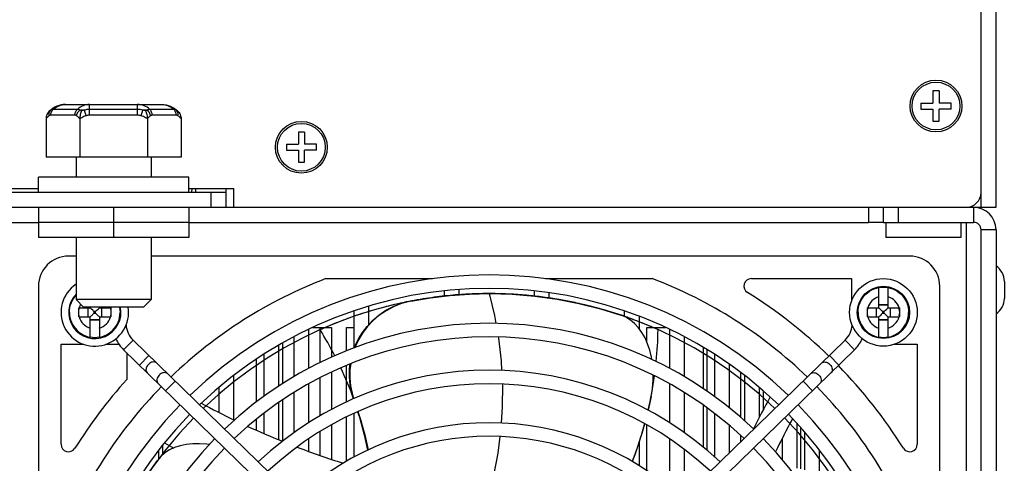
# Model space of a CAD drawing. Header units: millimetres. Extents: x -531 to 1423, y -716 to 1118.
# Tile 82 of 112: x 229 to 360, y 868 to 928. Entities that reach past the tile are written whole.
import ezdxf

# ---------------------------------------------------------------- set-up
doc = ezdxf.new("R2010")
doc.units = ezdxf.units.MM
doc.header["$LTSCALE"] = 23.1
doc.layers.get('0').update_dxf_attribs({"linetype": 'CONTINUOUS'})

msp = doc.modelspace()

# ---------------------------------------------------------------- linework, layer by layer
at = {"color": 7}
for p, q in [((359.15, 902.5), (359.15, 1057.5)), ((357.15, 904.5), (357.15, 1055.5)), ((351.55, 918), (350.75, 918)), ((350.75, 918), (350.75, 916.4)), ((351.55, 918), (351.55, 916.4)), ((349.15, 916.4), (350.75, 916.4)), ((349.15, 916.4), (349.15, 915.6)), ((353.15, 916.4), (351.55, 916.4)), ((353.15, 915.6), (353.15, 916.4)), ((233.15, 915.36), (233.27, 915.47)), ((233.27, 915.47), (233.28, 915.45)), ((236.83, 915.55), (233.62, 915.55)), ((235.24, 916.2), (248.06, 916.2)), ((237.99, 914.7), (237.77, 915.45)), ((238.44, 914.77), (238.44, 916.2)), ((244.85, 915.55), (238.44, 915.55)), ((244.85, 914.77), (244.85, 916.2)), ((245.3, 914.7), (245.52, 915.45)), ((249.67, 915.55), (246.47, 915.55)), ((250.01, 915.45), (250.02, 915.47)), ((250.15, 915.36), (250.02, 915.47)), ((349.15, 915.6), (350.75, 915.6)), ((350.75, 915.6), (350.75, 914)), ((353.15, 915.6), (351.55, 915.6)), ((351.55, 914), (351.55, 915.6)), ((232.65, 914.27), (232.65, 909.2)), ((236.5, 914.77), (233.29, 914.77)), ((237.15, 914.27), (237.15, 909.2)), ((244.85, 914.77), (238.44, 914.77)), ((246.15, 914.27), (246.15, 909.2)), ((250, 914.77), (246.79, 914.77)), ((250.65, 914.27), (250.65, 909.2)), ((350.75, 914), (351.55, 914)), ((267.05, 912.5), (266.25, 912.5)), ((266.25, 912.5), (266.25, 910.9)), ((267.05, 912.5), (267.05, 910.9)), ((264.65, 910.9), (266.25, 910.9)), ((264.65, 910.9), (264.65, 910.1)), ((264.65, 910.1), (266.25, 910.1)), ((266.25, 910.1), (266.25, 908.5)), ((268.65, 910.9), (267.05, 910.9)), ((268.65, 910.1), (267.05, 910.1)), ((267.05, 908.5), (267.05, 910.1)), ((268.65, 910.1), (268.65, 910.9)), ((250.65, 909.2), (232.65, 909.2)), ((236.65, 909.2), (236.65, 906.5)), ((246.65, 909.2), (246.65, 906.5)), ((266.25, 908.5), (267.05, 908.5)), ((251.65, 906.5), (231.65, 906.5)), ((231.65, 904.5), (231.65, 906.5)), ((251.65, 904.5), (251.65, 906.5)), ((201.65, 905), (231.65, 905)), ((251.65, 905), (257.65, 905)), ((252.08, 904.5), (252.1, 905)), ((252.58, 904.5), (252.6, 905)), ((256.65, 902.5), (256.65, 905)), ((257.65, 902.5), (257.65, 905)), ((76.65, 904.5), (256.65, 904.5)), ((254.65, 902.5), (254.65, 904.5)), ((357.15, 902.5), (357.15, 904.5)), ((357.15, 902.5), (357.15, 904.5)), ((75.65, 902.5), (257.65, 902.5)), ((231.65, 902.5), (231.65, 898.5)), ((241.65, 902.5), (241.65, 898.5)), ((251.65, 902.5), (251.65, 898.5)), ((257.65, 902.5), (355.15, 902.5)), ((342.15, 902.5), (342.15, 900.5)), ((344.15, 900.5), (344.15, 902.5)), ((346.15, 902.5), (356.15, 902.5)), ((346.15, 900.5), (346.15, 902.5)), ((356.15, 902.5), (357.15, 902.5)), ((356.15, 902.5), (359.15, 902.5)), ((356.15, 902.5), (356.15, 900.5)), ((201.65, 900.5), (231.65, 900.5)), ((251.65, 900.5), (231.65, 900.5)), ((251.65, 900.5), (342.15, 900.5)), ((344.15, 900.5), (342.15, 900.5)), ((344.15, 900.5), (356.15, 900.5)), ((344.45, 900.5), (344.45, 898.5)), ((354.45, 900.5), (354.45, 898.5)), ((355.15, 900.5), (355.15, 771.5)), ((359.15, 899.5), (357.15, 899.5)), ((357.15, 770.5), (357.15, 899.5)), ((359.15, 899.5), (359.15, 770.5)), ((251.65, 898.5), (231.65, 898.5)), ((236.65, 898.5), (236.65, 890.2)), ((246.65, 898.5), (246.65, 890.2)), ((354.45, 898.5), (344.45, 898.5)), ((236.65, 896), (235.65, 896)), ((347.65, 896), (246.65, 896)), ((269.92, 893), (284.12, 893)), ((299.17, 893), (313.37, 893)), ((326.57, 893), (339.9, 893)), ((339.9, 893), (339.9, 889.97)), ((231.65, 892), (231.65, 780)), ((287.65, 890.84), (287.65, 891.55)), ((343.55, 889.1), (343.55, 891.82)), ((344.75, 891.82), (344.75, 889.1)), ((351.65, 780), (351.65, 892)), ((360.25, 892.63), (360.25, 890.37)), ((246.65, 890.2), (236.65, 890.2)), ((237.65, 889.2), (236.65, 890.2)), ((245.65, 889.2), (246.65, 890.2)), ((282.13, 890.17), (282.07, 890.16)), ((285.65, 891.37), (285.65, 890.7)), ((291.65, 891), (291.59, 891)), ((291.59, 891), (291.65, 891)), ((291.65, 891), (294.7, 890.92)), ((294.73, 890.92), (294.68, 890.92)), ((294.7, 890.92), (297.74, 890.66)), ((296.46, 890.79), (296.41, 890.8)), ((297.65, 891.37), (297.65, 890.63)), ((297.78, 890.66), (297.71, 890.67)), ((297.74, 890.66), (300.7, 890.25)), ((299.65, 890.38), (299.65, 891.12)), ((300.75, 890.24), (300.67, 890.26)), ((300.7, 890.25), (303.6, 889.69)), ((237.03, 889.1), (238.55, 889.1)), ((237.03, 887.99), (237.03, 888.98)), ((245.65, 889.2), (237.65, 889.2)), ((238.2, 889.1), (238.2, 887.9)), ((238.55, 889.2), (238.55, 889.1)), ((239.75, 889.2), (239.75, 889.1)), ((239.75, 889.1), (241.27, 889.1)), ((240.09, 887.9), (240.09, 889.1)), ((275.65, 886.91), (275.65, 889.35)), ((277.43, 889.13), (277.39, 889.12)), ((280.44, 889.85), (280.36, 889.83)), ((303.65, 889.68), (303.56, 889.7)), ((342.03, 889.1), (343.55, 889.1)), ((342.03, 887.99), (342.03, 888.98)), ((343.2, 889.1), (343.2, 887.9)), ((344.75, 889.52), (343.55, 889.52)), ((344.75, 889.45), (343.55, 889.45)), ((344.75, 889.1), (346.27, 889.1)), ((345.09, 887.9), (345.09, 889.1)), ((237.03, 887.9), (238.55, 887.9)), ((238.55, 885.19), (238.55, 887.9)), ((238.55, 887.56), (239.75, 887.56)), ((239.26, 888.61), (239.03, 888.61)), ((239.03, 888.61), (239.03, 888.39)), ((239.03, 888.39), (239.26, 888.39)), ((239.26, 888.39), (239.26, 888.61)), ((239.75, 887.9), (241.27, 887.9)), ((239.75, 887.9), (239.75, 885.19)), ((272.86, 887.69), (272.81, 887.68)), ((273.65, 888.71), (273.65, 883.77)), ((309.18, 888.13), (309.14, 888.15)), ((309.84, 887.85), (309.17, 888.13)), ((309.65, 888.71), (309.65, 887.97)), ((310.48, 887.68), (310.43, 887.69)), ((311.65, 886.3), (311.65, 887.99)), ((342.03, 887.9), (343.55, 887.9)), ((343.55, 885.19), (343.55, 887.9)), ((343.55, 887.56), (344.75, 887.56)), ((344.26, 888.61), (344.03, 888.61)), ((344.03, 888.61), (344.03, 888.39)), ((344.03, 888.39), (344.26, 888.39)), ((344.26, 888.39), (344.26, 888.61)), ((344.75, 887.9), (346.27, 887.9)), ((344.75, 887.9), (344.75, 885.19)), ((239.75, 887.48), (238.55, 887.48)), ((267.65, 881.05), (267.65, 886.26)), ((268.15, 886.5), (270.65, 886.5)), ((269.15, 881.82), (269.15, 886.5)), ((270.65, 886.5), (270.65, 882.53)), ((272.65, 886.5), (273.65, 886.5)), ((272.65, 883.38), (272.65, 886.5)), ((312.65, 886.5), (315.14, 886.5)), ((312.65, 884.56), (312.65, 886.5)), ((315.65, 886.26), (315.65, 881.05)), ((344.75, 887.48), (343.55, 887.48)), ((265.65, 885.26), (265.65, 879.93)), ((317.65, 879.93), (317.65, 885.26)), ((234.65, 884.25), (237.68, 884.25)), ((234.65, 870.93), (234.65, 884.25)), ((240.61, 884.25), (242.37, 884.25)), ((244.24, 884.81), (242.98, 883.52)), ((290.88, 839.41), (244.24, 884.81)), ((263.65, 878.69), (263.65, 884.15)), ((264.15, 884.43), (264.15, 879.01)), ((292.41, 839.41), (339.06, 884.81)), ((320.15, 883.85), (320.15, 878.35)), ((339.06, 884.81), (340.31, 883.52)), ((345.61, 884.25), (348.65, 884.25)), ((348.65, 884.25), (348.65, 870.93)), ((289.62, 838.12), (242.98, 883.52)), ((243.4, 883.11), (243.4, 879.56)), ((246.35, 882.75), (245.09, 881.46)), ((261.65, 882.93), (261.65, 877.3)), ((293.67, 838.12), (340.31, 883.52)), ((320.65, 883.55), (320.65, 878.01)), ((321.65, 882.93), (321.65, 877.3)), ((336.95, 882.75), (338.2, 881.46)), ((260.65, 882.27), (260.65, 876.55)), ((272.65, 876.57), (272.65, 881.44)), ((323.65, 875.77), (323.65, 881.59)), ((257.65, 874.2), (257.65, 880.11)), ((269.15, 874.73), (269.15, 879.8)), ((270.65, 880.54), (270.65, 875.57)), ((325.15, 874.52), (325.15, 880.5)), ((325.65, 880.11), (325.65, 874.08)), ((249.83, 879.36), (248.57, 878.07)), ((255.65, 878.5), (255.65, 875.21)), ((267.65, 873.82), (267.65, 879)), ((315.65, 879), (315.65, 873.82)), ((327.65, 874.55), (327.65, 878.5)), ((333.46, 879.36), (334.72, 878.07)), ((265.65, 877.83), (265.65, 872.48)), ((313.22, 877.31), (312.81, 875.48)), ((317.65, 872.48), (317.65, 877.83)), ((328.15, 878.07), (328.15, 875.48)), ((263.65, 871.54), (263.65, 876.51)), ((264.15, 876.86), (264.15, 871.36)), ((320.15, 876.16), (320.15, 870.56)), ((320.65, 875.8), (320.65, 870.14)), ((261.65, 875.06), (261.65, 872.37)), ((272.65, 868.68), (272.65, 874.57)), ((273.65, 875.05), (273.65, 869.24)), ((321.65, 875.06), (321.65, 869.27)), ((260.65, 874.27), (260.65, 872.83)), ((270.65, 873.52), (270.65, 868.95)), ((312.65, 867.43), (312.65, 873.52)), ((323.65, 869.81), (323.65, 873.43)), ((332.65, 867.74), (332.65, 873.7)), ((333.15, 867.65), (333.15, 873.15)), ((269.15, 869.46), (269.15, 872.64)), ((325.15, 871.27), (325.15, 872.1)), ((333.65, 872.58), (333.65, 867.53)), ((248.15, 870.79), (248.15, 869.57)), ((267.65, 869.97), (267.65, 871.68)), ((311.65, 868.08), (311.65, 871.33)), ((315.65, 871.68), (315.65, 865.2)), ((330.65, 871.61), (330.65, 868.94)), ((247.95, 869.32), (247.48, 868.78)), ((247.65, 868.95), (247.65, 870.15)), ((317.65, 863.97), (317.65, 870.24)), ((335.65, 866.75), (335.65, 870.15)), ((245.85, 866.46), (247.48, 868.78))]:
    msp.add_line(p, q, dxfattribs=at)
for points in [[(233.15, 915.36), (233.03, 915.25), (232.93, 915.13), (232.84, 914.99), (232.77, 914.86), (232.72, 914.71), (232.68, 914.57), (232.65, 914.42), (232.65, 914.27)], [(233.07, 914.7), (233.06, 914.85), (233.07, 914.99), (233.09, 915.12), (233.14, 915.24), (233.2, 915.36), (233.28, 915.45)], [(233.28, 915.45), (233.25, 915.44), (233.21, 915.41), (233.18, 915.39), (233.15, 915.36)], [(235.24, 916.2), (234.95, 916.19), (234.66, 916.15), (234.38, 916.08), (234.11, 915.98), (233.84, 915.86), (233.59, 915.71), (233.36, 915.54), (233.27, 915.47)], [(233.62, 915.55), (233.56, 915.55), (233.51, 915.54), (233.45, 915.53), (233.39, 915.51), (233.34, 915.48), (233.28, 915.45)], [(233.29, 914.77), (233.3, 914.88), (233.31, 914.99), (233.34, 915.1), (233.38, 915.2), (233.43, 915.3), (233.48, 915.39), (233.55, 915.48), (233.62, 915.55)], [(233.62, 915.55), (233.8, 915.7), (233.98, 915.83), (234.18, 915.94), (234.38, 916.04), (234.59, 916.11), (234.8, 916.16), (235.02, 916.19), (235.24, 916.2)], [(236.5, 914.77), (236.5, 914.88), (236.52, 914.99), (236.55, 915.1), (236.58, 915.2), (236.63, 915.3), (236.69, 915.39), (236.75, 915.48), (236.83, 915.55)], [(236.72, 914.7), (236.75, 914.85), (236.8, 914.99), (236.87, 915.12), (236.95, 915.24), (237.05, 915.36), (237.16, 915.45)], [(238.44, 916.2), (238.22, 916.19), (238.01, 916.16), (237.79, 916.11), (237.59, 916.04), (237.38, 915.94), (237.19, 915.83), (237, 915.7), (236.83, 915.55)], [(237.16, 915.45), (237.11, 915.48), (237.05, 915.51), (237, 915.53), (236.94, 915.54), (236.88, 915.55), (236.83, 915.55)], [(237.4, 915.36), (237.34, 915.25), (237.29, 915.13), (237.24, 914.99), (237.21, 914.86), (237.18, 914.71), (237.16, 914.57), (237.15, 914.42), (237.15, 914.27)], [(237.16, 915.45), (237.31, 915.47), (237.46, 915.47), (237.61, 915.47), (237.77, 915.45)], [(237.4, 915.36), (237.34, 915.39), (237.28, 915.41), (237.22, 915.44), (237.16, 915.45)], [(237.77, 915.45), (237.67, 915.44), (237.58, 915.41), (237.49, 915.39), (237.4, 915.36)], [(246.47, 915.55), (246.29, 915.7), (246.1, 915.83), (245.91, 915.94), (245.71, 916.04), (245.5, 916.11), (245.28, 916.16), (245.07, 916.19), (244.85, 916.2)], [(245.52, 915.45), (245.68, 915.47), (245.83, 915.47), (245.98, 915.47), (246.13, 915.45)], [(245.9, 915.36), (245.81, 915.39), (245.71, 915.41), (245.62, 915.44), (245.52, 915.45)], [(246.13, 915.45), (246.07, 915.44), (246.01, 915.41), (245.95, 915.39), (245.9, 915.36)], [(245.9, 915.36), (245.95, 915.25), (246, 915.13), (246.05, 914.99), (246.08, 914.86), (246.11, 914.71), (246.13, 914.57), (246.14, 914.42), (246.15, 914.27)], [(246.47, 915.55), (246.41, 915.55), (246.35, 915.54), (246.29, 915.53), (246.24, 915.51), (246.18, 915.48), (246.13, 915.45)], [(246.57, 914.7), (246.54, 914.85), (246.49, 914.99), (246.42, 915.12), (246.34, 915.24), (246.24, 915.36), (246.13, 915.45)], [(246.79, 914.77), (246.79, 914.88), (246.77, 914.99), (246.74, 915.1), (246.71, 915.2), (246.66, 915.3), (246.6, 915.39), (246.54, 915.48), (246.47, 915.55)], [(248.06, 916.2), (248.34, 916.19), (248.63, 916.15), (248.91, 916.08), (249.18, 915.98), (249.45, 915.86), (249.7, 915.71), (249.94, 915.54), (250.02, 915.47)], [(248.06, 916.2), (248.27, 916.19), (248.49, 916.16), (248.7, 916.11), (248.91, 916.04), (249.11, 915.94), (249.31, 915.83), (249.49, 915.7), (249.67, 915.55)], [(250.01, 915.45), (249.95, 915.48), (249.9, 915.51), (249.84, 915.53), (249.78, 915.54), (249.73, 915.55), (249.67, 915.55)], [(250, 914.77), (249.99, 914.88), (249.98, 914.99), (249.95, 915.1), (249.91, 915.2), (249.86, 915.3), (249.81, 915.39), (249.74, 915.48), (249.67, 915.55)], [(250.15, 915.36), (250.11, 915.39), (250.08, 915.41), (250.04, 915.44), (250.01, 915.45)], [(250.22, 914.7), (250.23, 914.85), (250.23, 914.99), (250.2, 915.12), (250.15, 915.24), (250.09, 915.36), (250.01, 915.45)], [(250.15, 915.36), (250.26, 915.25), (250.36, 915.13), (250.45, 914.99), (250.52, 914.86), (250.57, 914.71), (250.61, 914.57), (250.64, 914.42), (250.65, 914.27)], [(233.07, 914.7), (232.99, 914.65), (232.92, 914.59), (232.84, 914.52), (232.77, 914.44), (232.71, 914.36), (232.65, 914.27)], [(233.29, 914.77), (233.26, 914.77), (233.22, 914.76), (233.18, 914.75), (233.14, 914.74), (233.11, 914.72), (233.07, 914.7)], [(236.72, 914.7), (236.69, 914.72), (236.65, 914.74), (236.61, 914.75), (236.57, 914.76), (236.54, 914.77), (236.5, 914.77)], [(237.15, 914.27), (237.08, 914.36), (237.02, 914.44), (236.95, 914.52), (236.88, 914.59), (236.8, 914.65), (236.72, 914.7)], [(237.99, 914.7), (237.84, 914.65), (237.69, 914.59), (237.54, 914.52), (237.4, 914.44), (237.27, 914.36), (237.15, 914.27)], [(246.15, 914.27), (246.02, 914.36), (245.89, 914.44), (245.75, 914.52), (245.61, 914.59), (245.46, 914.65), (245.3, 914.7)], [(246.57, 914.7), (246.49, 914.65), (246.42, 914.59), (246.34, 914.52), (246.27, 914.44), (246.21, 914.36), (246.15, 914.27)], [(246.79, 914.77), (246.76, 914.77), (246.72, 914.76), (246.68, 914.75), (246.64, 914.74), (246.61, 914.72), (246.57, 914.7)], [(250.22, 914.7), (250.19, 914.72), (250.15, 914.74), (250.11, 914.75), (250.07, 914.76), (250.04, 914.77), (250, 914.77)], [(250.65, 914.27), (250.58, 914.36), (250.52, 914.44), (250.45, 914.52), (250.38, 914.59), (250.3, 914.65), (250.22, 914.7)], [(340.78, 888.5), (340.79, 888.84), (340.84, 889.17), (340.93, 889.49), (341.04, 889.81), (341.18, 890.11), (341.36, 890.39), (341.56, 890.66), (341.79, 890.91), (342.04, 891.13), (342.31, 891.33), (342.6, 891.49), (342.9, 891.63), (343.22, 891.74), (343.55, 891.82)], [(343.55, 891.82), (343.85, 891.86), (344.15, 891.87), (344.45, 891.86), (344.75, 891.82)], [(344.75, 891.82), (345.07, 891.74), (345.39, 891.63), (345.69, 891.49), (345.98, 891.33), (346.25, 891.13), (346.5, 890.91), (346.73, 890.66), (346.93, 890.39), (347.11, 890.11), (347.25, 889.81), (347.37, 889.49), (347.45, 889.17), (347.5, 888.84), (347.51, 888.5)], [(235.78, 888.5), (235.79, 888.84), (235.84, 889.17), (235.93, 889.49), (236.04, 889.81), (236.18, 890.11), (236.36, 890.39), (236.56, 890.66), (236.65, 890.75)], [(281.23, 890.01), (283.83, 890.44), (286.44, 890.76)], [(286.85, 890.79), (286.49, 890.76), (286.13, 890.73), (285.77, 890.69), (285.41, 890.65), (285.05, 890.6), (284.68, 890.56), (284.32, 890.51), (283.96, 890.46), (283.59, 890.41), (283.22, 890.35), (282.86, 890.3), (282.49, 890.23), (282.13, 890.17)], [(286.44, 890.76), (289.05, 890.94), (291.59, 891)], [(289.66, 890.97), (289.39, 890.96), (289.11, 890.94), (288.83, 890.93), (288.55, 890.92), (288.27, 890.9), (287.98, 890.88), (287.7, 890.86), (287.42, 890.84), (287.14, 890.82), (286.85, 890.79)], [(291.02, 891), (290.82, 891), (290.63, 890.99), (290.44, 890.99), (290.25, 890.98), (290.05, 890.98), (289.86, 890.97), (289.66, 890.97)], [(291.59, 891), (291.48, 891), (291.36, 891), (291.25, 891), (291.13, 891), (291.02, 891)], [(294.68, 890.92), (294.41, 890.93), (294.13, 890.95), (293.85, 890.96), (293.58, 890.97), (293.3, 890.98), (293.03, 890.99), (292.75, 890.99), (292.47, 891), (292.2, 891), (291.92, 891), (291.65, 891)], [(291.65, 891), (292.35, 888.08), (292.54, 887.04)], [(296.41, 890.8), (296.23, 890.81), (296.04, 890.83), (295.85, 890.84), (295.66, 890.86), (295.48, 890.87), (295.29, 890.88), (295.1, 890.89), (294.91, 890.91), (294.73, 890.92)], [(297.71, 890.67), (297.56, 890.68), (297.41, 890.7), (297.26, 890.71), (297.11, 890.73), (296.96, 890.74), (296.81, 890.76), (296.64, 890.78), (296.46, 890.79)], [(300.67, 890.26), (300.41, 890.3), (300.15, 890.34), (299.89, 890.38), (299.62, 890.42), (299.36, 890.46), (299.1, 890.49), (298.83, 890.53), (298.57, 890.56), (298.31, 890.6), (298.04, 890.63), (297.78, 890.66)], [(301.21, 890.16), (301.09, 890.18), (300.98, 890.2), (300.86, 890.22), (300.75, 890.24)], [(237.03, 888.98), (237.03, 889.01), (237.03, 889.04), (237.03, 889.07), (237.03, 889.1)], [(238.71, 888.94), (238.62, 889.02), (238.55, 889.1)], [(239.03, 888.61), (238.95, 888.7), (238.87, 888.78), (238.71, 888.94)], [(239.26, 888.61), (239.34, 888.7), (239.42, 888.78), (239.59, 888.94)], [(239.59, 888.94), (239.67, 889.02), (239.75, 889.1)], [(241.27, 889.1), (241.27, 889.07), (241.27, 889.04), (241.27, 889.01)], [(241.27, 889.01), (241.27, 887.99), (241.27, 887.96), (241.27, 887.93), (241.27, 887.9)], [(242.44, 889.2), (242.45, 889.17), (242.5, 888.84), (242.51, 888.5)], [(277.39, 889.12), (277.06, 889.03), (276.72, 888.94), (276.39, 888.84), (276.06, 888.75), (275.73, 888.65), (275.4, 888.55), (275.07, 888.44), (274.74, 888.34), (274.42, 888.24), (274.11, 888.13), (273.8, 888.03), (273.48, 887.92), (273.17, 887.81), (272.86, 887.69)], [(273.73, 883.8), (273.81, 884.03), (274.26, 884.97), (274.78, 885.83), (275.4, 886.64), (276.13, 887.42), (276.96, 888.13), (277.91, 888.78), (278.95, 889.33)], [(281.23, 890.01), (280.08, 889.71), (278.99, 889.29), (277.94, 888.73), (276.98, 888.08), (276.15, 887.36), (275.43, 886.58), (274.8, 885.75), (274.27, 884.86), (273.83, 883.92), (273.8, 883.83)], [(280.36, 889.83), (280.1, 889.78), (279.83, 889.72), (279.56, 889.66), (279.3, 889.6), (279.03, 889.54), (278.76, 889.47), (278.5, 889.41), (278.23, 889.34), (277.96, 889.27), (277.7, 889.2), (277.43, 889.13)], [(278.95, 889.33), (280.04, 889.75), (281.18, 890.04)], [(281.87, 890.13), (281.69, 890.09), (281.51, 890.06), (281.34, 890.03), (281.16, 889.99), (280.98, 889.96), (280.8, 889.92), (280.62, 889.89), (280.44, 889.85)], [(282.07, 890.16), (282, 890.15), (281.94, 890.14), (281.87, 890.13)], [(303.56, 889.7), (303.33, 889.75), (303.09, 889.8), (302.86, 889.85), (302.62, 889.9), (302.38, 889.94), (302.14, 889.99), (301.9, 890.04), (301.67, 890.08), (301.44, 890.12), (301.21, 890.16)], [(303.6, 889.69), (306.46, 888.97), (309.17, 888.13)], [(305.89, 889.13), (305.64, 889.19), (305.4, 889.25), (305.15, 889.32), (304.91, 889.38), (304.66, 889.44), (304.41, 889.5), (304.16, 889.56), (303.9, 889.62), (303.65, 889.68)], [(306.45, 888.97), (306.34, 889), (306.23, 889.03), (306.12, 889.06), (306, 889.1), (305.89, 889.13)], [(308.75, 888.27), (308.52, 888.35), (308.29, 888.42), (308.05, 888.5), (307.82, 888.57), (307.58, 888.64), (307.34, 888.72), (307.1, 888.79), (306.85, 888.86), (306.61, 888.93), (306.45, 888.97)], [(342.03, 888.98), (342.03, 889.01), (342.03, 889.04), (342.03, 889.07), (342.03, 889.1)], [(343.71, 888.94), (343.62, 889.02), (343.55, 889.1)], [(344.03, 888.61), (343.95, 888.7), (343.87, 888.78), (343.71, 888.94)], [(344.26, 888.61), (344.34, 888.7), (344.42, 888.78), (344.59, 888.94)], [(344.59, 888.94), (344.67, 889.02), (344.75, 889.1)], [(346.27, 889.1), (346.27, 889.07), (346.27, 889.04), (346.27, 889.01)], [(346.27, 889.01), (346.27, 887.99), (346.27, 887.96), (346.27, 887.93), (346.27, 887.9)], [(235.78, 888.5), (235.79, 888.17), (235.84, 887.84), (235.93, 887.51), (236.04, 887.2), (236.18, 886.9), (236.36, 886.61), (236.56, 886.34), (236.79, 886.1), (237.04, 885.87), (237.31, 885.68), (237.6, 885.51), (237.9, 885.37), (238.22, 885.26), (238.55, 885.19)], [(237.03, 887.9), (237.03, 887.93), (237.03, 887.96), (237.03, 887.99)], [(238.71, 888.06), (238.63, 887.98), (238.55, 887.9)], [(239.03, 888.39), (238.95, 888.31), (238.87, 888.23), (238.71, 888.06)], [(239.26, 888.39), (239.34, 888.31), (239.42, 888.23), (239.59, 888.06)], [(239.59, 888.06), (239.67, 887.98), (239.75, 887.9)], [(239.75, 885.19), (240.07, 885.26), (240.39, 885.37), (240.69, 885.51), (240.98, 885.68), (241.25, 885.87), (241.5, 886.1), (241.73, 886.34), (241.93, 886.61), (242.11, 886.9), (242.25, 887.2), (242.37, 887.51), (242.45, 887.84), (242.5, 888.17), (242.51, 888.5)], [(272.81, 887.68), (272.51, 887.56), (272.2, 887.45), (271.89, 887.33), (271.58, 887.21), (271.28, 887.09), (270.97, 886.97), (270.67, 886.84), (270.36, 886.72), (270.06, 886.59), (269.75, 886.46), (269.45, 886.32), (269.15, 886.19)], [(309.14, 888.15), (309.04, 888.18), (308.94, 888.21), (308.85, 888.24), (308.75, 888.27)], [(309.43, 888.05), (309.37, 888.07), (309.31, 888.09), (309.25, 888.11), (309.18, 888.13)], [(310.43, 887.69), (310.29, 887.74), (310.15, 887.79), (310.01, 887.85), (309.87, 887.9), (309.72, 887.95), (309.58, 888), (309.43, 888.05)], [(313.31, 882.22), (313.26, 882.53), (313.04, 883.46), (312.75, 884.32), (312.41, 885.1), (312, 885.82), (311.53, 886.45), (311.02, 887.01), (310.46, 887.47), (309.84, 887.85)], [(314.15, 886.19), (313.91, 886.3), (313.66, 886.4), (313.42, 886.51), (313.17, 886.62), (312.91, 886.72), (312.65, 886.83), (312.39, 886.94), (312.13, 887.05), (311.86, 887.15), (311.58, 887.26), (311.3, 887.37), (311.02, 887.48), (310.73, 887.58), (310.48, 887.68)], [(340.78, 888.5), (340.79, 888.17), (340.84, 887.84), (340.93, 887.51), (341.04, 887.2), (341.18, 886.9), (341.36, 886.61), (341.56, 886.34), (341.79, 886.1), (342.04, 885.87), (342.31, 885.68), (342.6, 885.51), (342.9, 885.37), (343.22, 885.26), (343.55, 885.19)], [(342.03, 887.9), (342.03, 887.93), (342.03, 887.96), (342.03, 887.99)], [(343.71, 888.06), (343.63, 887.98), (343.55, 887.9)], [(344.03, 888.39), (343.95, 888.31), (343.87, 888.23), (343.71, 888.06)], [(344.26, 888.39), (344.34, 888.31), (344.42, 888.23), (344.59, 888.06)], [(344.59, 888.06), (344.67, 887.98), (344.75, 887.9)], [(344.75, 885.19), (345.07, 885.26), (345.39, 885.37), (345.69, 885.51), (345.98, 885.68), (346.25, 885.87), (346.5, 886.1), (346.73, 886.34), (346.93, 886.61), (347.11, 886.9), (347.25, 887.2), (347.37, 887.51), (347.45, 887.84), (347.5, 888.17), (347.51, 888.5)], [(239.75, 885.19), (239.45, 885.15), (239.15, 885.13), (238.85, 885.15), (238.55, 885.19)], [(292.86, 885.23), (292.89, 885.09), (293.24, 882.05), (293.31, 880.77)], [(344.75, 885.19), (344.45, 885.15), (344.15, 885.13), (343.85, 885.15), (343.55, 885.19)], [(247.36, 881.76), (247.26, 881.84), (247.14, 881.89), (247, 881.9), (246.85, 881.89), (246.7, 881.85), (246.55, 881.78), (246.41, 881.68), (246.28, 881.56), (246.16, 881.43), (246.07, 881.28), (246, 881.13), (245.97, 880.98), (245.96, 880.83), (245.98, 880.69), (246.03, 880.57), (246.1, 880.47)], [(273.57, 876.99), (273.32, 877.83), (273.14, 878.84), (273.05, 879.9), (273.07, 880.98), (273.16, 881.65)], [(273.22, 881.67), (273.12, 880.84), (273.11, 879.77), (273.2, 878.71), (273.4, 877.72), (273.61, 877.01)], [(335.93, 881.76), (336.03, 881.84), (336.15, 881.89), (336.29, 881.9), (336.44, 881.89), (336.59, 881.85), (336.74, 881.78), (336.88, 881.68), (337.02, 881.56), (337.13, 881.43), (337.22, 881.28), (337.29, 881.13), (337.33, 880.98), (337.33, 880.83), (337.31, 880.69), (337.26, 880.57), (337.19, 880.47)], [(248.81, 880.35), (248.71, 880.42), (248.59, 880.47), (248.45, 880.49), (248.31, 880.47), (248.16, 880.43), (248, 880.36), (247.86, 880.27), (247.73, 880.15), (247.62, 880.01), (247.52, 879.87), (247.46, 879.72), (247.42, 879.56), (247.41, 879.42), (247.43, 879.28), (247.48, 879.16), (247.56, 879.06)], [(313.22, 877.31), (313.39, 878.38), (313.48, 879.45), (313.48, 880.15)], [(334.48, 880.35), (334.58, 880.42), (334.7, 880.47), (334.84, 880.49), (334.98, 880.47), (335.14, 880.43), (335.29, 880.36), (335.43, 880.27), (335.56, 880.15), (335.68, 880.01), (335.77, 879.87), (335.83, 879.72), (335.87, 879.56), (335.88, 879.42), (335.86, 879.28), (335.81, 879.16), (335.73, 879.06)], [(293.41, 878.96), (293.39, 875.89), (293.25, 873.77)], [(274.13, 875.27), (274.37, 874.54), (275, 872.18), (275.44, 870.15)], [(274.18, 875.29), (274.44, 874.5), (275.09, 872.19), (275.55, 870.2)], [(312.35, 873.68), (311.9, 872.08), (311.03, 869.52), (310.68, 868.65)], [(293.07, 871.97), (292.79, 869.76), (292.22, 866.79)], [(254.38, 870.89), (254.05, 870.94), (253.1, 871.01), (252.19, 871), (251.33, 870.91), (250.53, 870.74), (249.78, 870.5)], [(249.78, 870.5), (249.1, 870.18), (248.49, 869.79), (247.95, 869.32)]]:
    msp.add_lwpolyline(points, dxfattribs=at)
for centre, radius in [((351.15, 916), 3.45), ((351.15, 916), 3.18), ((266.65, 910.5), 3.45), ((266.65, 910.5), 3.18), ((344.15, 888.5), 4.5), ((344.15, 888.5), 3.48), ((344.15, 888.5), 3.48)]:
    msp.add_circle(centre, radius, dxfattribs=at)
for centre, radius, start, end in [((238.44, 913.2), 2.35, 90, 106.6267), ((244.85, 913.2), 2.35, 73.3705, 90), ((238.44, 913.2), 1.57, 90, 106.6295), ((244.85, 913.2), 1.57, 73.3705, 90), ((355.15, 904.5), 2, 270, 360), ((356.15, 899.5), 3, 0, 90), ((356.15, 899.5), 1, 0, 90), ((235.65, 892), 4, 90, 180), ((347.65, 892), 4, 0, 90), ((357.75, 892.63), 2.5, 0, 55.9442), ((291.65, 836), 61, 110.8644, 133.9572), ((291.65, 836), 57.5, 46.1243, 133.8757), ((291.65, 836), 61, 45.9908, 69.1356), ((326.57, 892), 1, 90, 238.0473), ((239.15, 888.5), 4.5, 123.749, 8.9622), ((291.65, 836), 55.7, 46.1858, 133.8142), ((239.15, 888.5), 3.48, 135.9325, 11.6021), ((239.15, 888.5), 3.48, 135.946, 11.6047), ((291.65, 836), 55, 46.2127, 133.7873), ((291.65, 836), 65, 45.8994, 58.0473), ((344.15, 888.5), 2.17, 106.029, 163.971), ((344.15, 888.5), 2.17, 16.029, 73.971), ((357.75, 890.37), 2.5, 304.0558, 360), ((239.15, 888.5), 2.17, 167.3276, 192.6724), ((239.15, 888.5), 2.17, 150.115, 163.971), ((239.15, 888.5), 2.17, 16.029, 18.8303), ((239.15, 888.5), 2.17, 347.3276, 12.6724), ((344.15, 888.5), 2.17, 167.3276, 192.6724), ((344.15, 888.5), 2.17, 347.3276, 12.6724), ((239.15, 888.5), 2.17, 196.029, 253.971), ((239.15, 888.5), 2.17, 286.029, 343.971), ((344.15, 888.5), 2.17, 196.029, 253.971), ((344.15, 888.5), 2.17, 286.029, 343.971), ((246.4, 887.03), 3.1, 183.9767, 225.7794), ((291.65, 836), 51.05, 46.365, 133.635), ((336.89, 887.03), 3.1, 314.2206, 356.0233), ((246.4, 887.03), 4.9, 204.6319, 225.7794), ((291.65, 836), 49.25, 46.4433, 133.5567), ((226.65, 859.84), 50, 27.2473, 31.7986), ((264.15, 886.88), 50, 354.3369, 359.2135), ((336.89, 887.03), 4.9, 314.2206, 335.3681), ((226.65, 859.84), 50, 20.0792, 25.1775), ((291.65, 836), 65, 31.9527, 44.3197), ((291.65, 836), 44.8, 46.6642, 133.3358), ((264.15, 886.88), 50, 346.8131, 352.1465), ((291.65, 836), 61, 135.666, 159.1356), ((291.65, 836), 65, 137.9284, 148.0473), ((291.65, 836), 43, 46.7668, 133.2332), ((291.65, 836), 61, 20.8644, 44.334), ((428.81, 822.28), 113.88, 151.1419, 153.5686), ((291.65, 836), 57.5, 135.6698, 224.3302), ((305.37, 973.17), 109.88, 241.7257, 244.3115), ((291.65, 836), 57.5, 315.6698, 44.3302), ((291.65, 836), 55.7, 135.6663, 224.3337), ((291.65, 836), 55, 135.6653, 224.3347), ((226.65, 859.84), 50, 11.9612, 18.0119), ((291.65, 836), 55, 315.6653, 44.3347), ((291.65, 836), 55.7, 315.6663, 44.3337), ((305.37, 973.17), 109.88, 245.3402, 247.9515), ((291.65, 836), 37.8, 47.1169, 132.8831), ((264.15, 886.88), 50, 338.6113, 344.6848), ((428.81, 822.28), 109.88, 151.7257, 154.3115), ((291.65, 836), 36, 47.2624, 132.7376), ((235.65, 870.93), 1, 180, 328.0473), ((291.65, 836), 51.05, 135.656, 224.344), ((305.37, 973.17), 116.88, 240.8352, 241.531), ((305.37, 973.17), 109.88, 249.0466, 252.4346), ((291.65, 836), 51.05, 315.656, 44.344), ((347.65, 870.93), 1, 211.9527, 360), ((291.65, 836), 49.25, 135.6515, 224.3485), ((291.65, 836), 49.25, 315.6515, 44.3485)]:
    msp.add_arc(centre, radius, start, end, dxfattribs=at)

doc.saveas('drawing.dxf')
